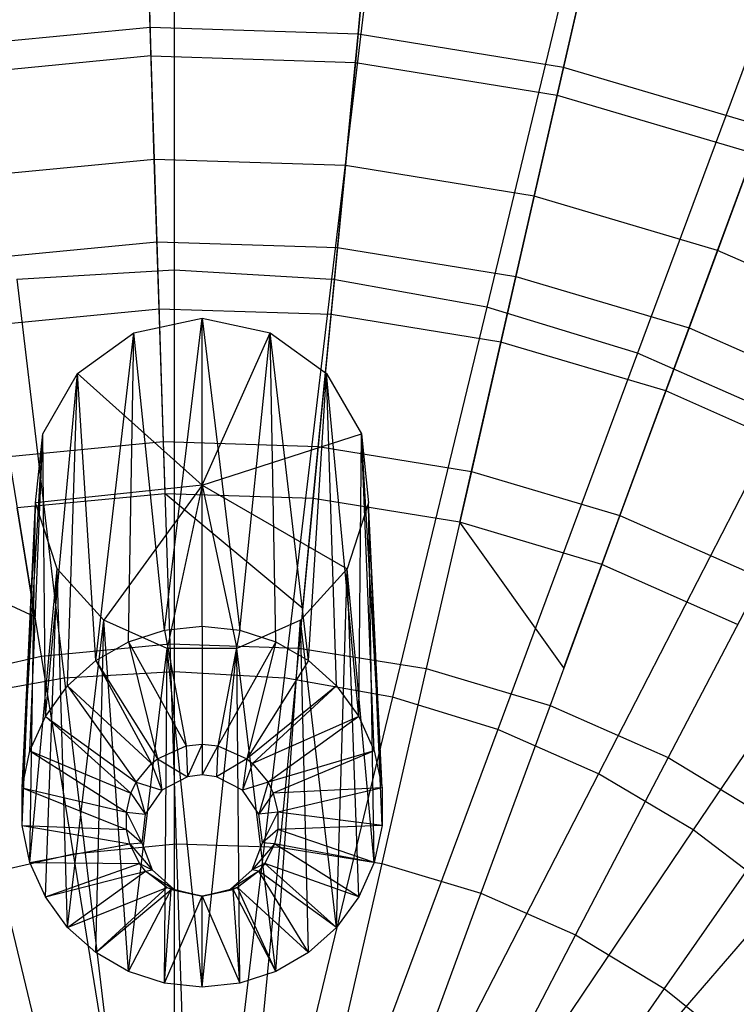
# Model space of a CAD drawing. Extents: x -6 to 6.5, y 0.1 to 12.5.
# Tile 34 of 44: x 0.168 to 0.739, y 5.986 to 6.772. Entities that reach past the tile are written whole.
import ezdxf

# ---------------------------------------------------------------- set-up
doc = ezdxf.new("R2010")
doc.units = 0
doc.header["$LTSCALE"] = 2.54
doc.layers.get('0').update_dxf_attribs({"color": 13, "linetype": 'CONTINUOUS'})

# ---------------------------------------------------------------- blocks, each defined once
blk = doc.blocks.new('GRUPUJ_1')
at = {"color": 0}
for p, q in [((6.22725, 6.81401, 12.78226), (6.2315, 6.6817, 13.14917)), ((6.22725, 6.81401, 12.78226), (6.2315, 6.6817, 13.14917)), ((6.25, 6.81609, 17.80599), (6.25, 6.51104, 17.91761)), ((6.25, 6.81609, 17.80599), (6.25, 6.51104, 17.91761)), ((6.23077, 6.70427, 8.34908), (6.22764, 6.80182, 8.52105)), ((6.23077, 6.70427, 8.34908), (6.22764, 6.80182, 8.52105)), ((6.41157, 6.8065, 17.80599), (6.37549, 6.50359, 17.91761)), ((6.41157, 6.8065, 17.80599), (6.37549, 6.50359, 17.91761)), ((6.40718, 6.80824, 12.78226), (6.39447, 6.67648, 13.14917)), ((6.40718, 6.80824, 12.78226), (6.39447, 6.67648, 13.14917)), ((6.39664, 6.69895, 8.34908), (6.40601, 6.7961, 8.52105)), ((6.39664, 6.69895, 8.34908), (6.40601, 6.7961, 8.52105)), ((6.57087, 6.77787, 17.80599), (6.49922, 6.48136, 17.91761)), ((6.57087, 6.77787, 17.80599), (6.49922, 6.48136, 17.91761)), ((6.5849, 6.77951, 12.78226), (6.55544, 6.65045, 13.14917)), ((6.5849, 6.77951, 12.78226), (6.55544, 6.65045, 13.14917)), ((6.56047, 6.67247, 8.34908), (6.58219, 6.76762, 8.52105)), ((6.56047, 6.67247, 8.34908), (6.58219, 6.76762, 8.52105)), ((6.72567, 6.73059, 17.80599), (6.61946, 6.44464, 17.91761)), ((6.72567, 6.73059, 17.80599), (6.61946, 6.44464, 17.91761)), ((6.23077, 6.70427, 8.34908), (6.06558, 6.68834, 8.34908)), ((6.23077, 6.70427, 8.34908), (6.06558, 6.68834, 8.34908)), ((6.39664, 6.69895, 8.34908), (6.23077, 6.70427, 8.34908)), ((6.23414, 6.59909, 8.19713), (6.23077, 6.70427, 8.34908)), ((6.39664, 6.69895, 8.34908), (6.23077, 6.70427, 8.34908)), ((6.23414, 6.59909, 8.19713), (6.23077, 6.70427, 8.34908)), ((6.38654, 6.5942, 8.19713), (6.39664, 6.69895, 8.34908)), ((6.38654, 6.5942, 8.19713), (6.39664, 6.69895, 8.34908)), ((6.56047, 6.67247, 8.34908), (6.39664, 6.69895, 8.34908)), ((6.56047, 6.67247, 8.34908), (6.39664, 6.69895, 8.34908)), ((6.2315, 6.6817, 13.14917), (6.06919, 6.66605, 13.14917)), ((6.2315, 6.6817, 13.14917), (6.06919, 6.66605, 13.14917)), ((6.2315, 6.6817, 13.14917), (6.39447, 6.67648, 13.14917)), ((6.2315, 6.6817, 13.14917), (6.23625, 6.5334, 13.50327)), ((6.2315, 6.6817, 13.14917), (6.23625, 6.5334, 13.50327)), ((6.2315, 6.6817, 13.14917), (6.39447, 6.67648, 13.14917)), ((6.39447, 6.67648, 13.14917), (6.38023, 6.52879, 13.50327)), ((6.39447, 6.67648, 13.14917), (6.38023, 6.52879, 13.50327)), ((6.39447, 6.67648, 13.14917), (6.55544, 6.65045, 13.14917)), ((6.39447, 6.67648, 13.14917), (6.55544, 6.65045, 13.14917)), ((6.53705, 6.56987, 8.19713), (6.56047, 6.67247, 8.34908)), ((6.53705, 6.56987, 8.19713), (6.56047, 6.67247, 8.34908)), ((6.71957, 6.62525, 8.34908), (6.56047, 6.67247, 8.34908)), ((6.71957, 6.62525, 8.34908), (6.56047, 6.67247, 8.34908)), ((6.55544, 6.65045, 13.14917), (6.52243, 6.5058, 13.50327)), ((6.55544, 6.65045, 13.14917), (6.52243, 6.5058, 13.50327)), ((6.55544, 6.65045, 13.14917), (6.71177, 6.60406, 13.14917)), ((6.55544, 6.65045, 13.14917), (6.71177, 6.60406, 13.14917)), ((6.68322, 6.52649, 8.19713), (6.71957, 6.62525, 8.34908)), ((6.68322, 6.52649, 8.19713), (6.71957, 6.62525, 8.34908)), ((6.23414, 6.59909, 8.19713), (6.08238, 6.58445, 8.19713)), ((6.23414, 6.59909, 8.19713), (6.08238, 6.58445, 8.19713)), ((6.38654, 6.5942, 8.19713), (6.23414, 6.59909, 8.19713)), ((6.23797, 6.47973, 8.05288), (6.23414, 6.59909, 8.19713)), ((6.38654, 6.5942, 8.19713), (6.23414, 6.59909, 8.19713)), ((6.23797, 6.47973, 8.05288), (6.23414, 6.59909, 8.19713)), ((6.71177, 6.60406, 13.14917), (6.66052, 6.46481, 13.50327)), ((6.71177, 6.60406, 13.14917), (6.66052, 6.46481, 13.50327)), ((6.37507, 6.47533, 8.05288), (6.38654, 6.5942, 8.19713)), ((6.37507, 6.47533, 8.05288), (6.38654, 6.5942, 8.19713)), ((6.53705, 6.56987, 8.19713), (6.38654, 6.5942, 8.19713)), ((6.53705, 6.56987, 8.19713), (6.38654, 6.5942, 8.19713)), ((6.51048, 6.45344, 8.05288), (6.53705, 6.56987, 8.19713)), ((6.51048, 6.45344, 8.05288), (6.53705, 6.56987, 8.19713)), ((6.68322, 6.52649, 8.19713), (6.53705, 6.56987, 8.19713)), ((6.68322, 6.52649, 8.19713), (6.53705, 6.56987, 8.19713)), ((6.09287, 6.51957, 13.50327), (6.23625, 6.5334, 13.50327)), ((6.09287, 6.51957, 13.50327), (6.23625, 6.5334, 13.50327)), ((6.23625, 6.5334, 13.50327), (6.38023, 6.52879, 13.50327)), ((6.23625, 6.5334, 13.50327), (6.24136, 6.37399, 13.83356)), ((6.23625, 6.5334, 13.50327), (6.24136, 6.37399, 13.83356)), ((6.23625, 6.5334, 13.50327), (6.38023, 6.52879, 13.50327)), ((6.38023, 6.52879, 13.50327), (6.36491, 6.37003, 13.83356)), ((6.38023, 6.52879, 13.50327), (6.36491, 6.37003, 13.83356)), ((6.38023, 6.52879, 13.50327), (6.52243, 6.5058, 13.50327)), ((6.38023, 6.52879, 13.50327), (6.52243, 6.5058, 13.50327)), ((6.64197, 6.41441, 8.05288), (6.68322, 6.52649, 8.19713)), ((6.64197, 6.41441, 8.05288), (6.68322, 6.52649, 8.19713)), ((6.82264, 6.46477, 8.19713), (6.68322, 6.52649, 8.19713)), ((6.82264, 6.46477, 8.19713), (6.68322, 6.52649, 8.19713)), ((6.12451, 6.50359, 17.91761), (6.25, 6.51104, 17.91761)), ((6.12451, 6.50359, 17.91761), (6.25, 6.51104, 17.91761)), ((6.25, 6.51104, 17.91761), (6.37549, 6.50359, 17.91761)), ((6.25, 6.51104, 17.91761), (6.25, 6.19077, 18.00611)), ((6.25, 6.51104, 17.91761), (6.37549, 6.50359, 17.91761)), ((6.25, 6.51104, 17.91761), (6.25, 6.19077, 18.00611)), ((6.12451, 6.50359, 17.91761), (6.16239, 6.18557, 18.00611)), ((6.12451, 6.50359, 17.91761), (6.16239, 6.18557, 18.00611)), ((6.37549, 6.50359, 17.91761), (6.33761, 6.18557, 18.00611)), ((6.37549, 6.50359, 17.91761), (6.33761, 6.18557, 18.00611)), ((6.49922, 6.48136, 17.91761), (6.37549, 6.50359, 17.91761)), ((6.49922, 6.48136, 17.91761), (6.37549, 6.50359, 17.91761)), ((6.52243, 6.5058, 13.50327), (6.48694, 6.3503, 13.83356)), ((6.52243, 6.5058, 13.50327), (6.48694, 6.3503, 13.83356)), ((6.52243, 6.5058, 13.50327), (6.66052, 6.46481, 13.50327)), ((6.52243, 6.5058, 13.50327), (6.66052, 6.46481, 13.50327)), ((6.23797, 6.47973, 8.05288), (6.10144, 6.46655, 8.05288)), ((6.23797, 6.47973, 8.05288), (6.10144, 6.46655, 8.05288)), ((6.37507, 6.47533, 8.05288), (6.23797, 6.47973, 8.05288)), ((6.2427, 6.33242, 7.89123), (6.23797, 6.47973, 8.05288)), ((6.37507, 6.47533, 8.05288), (6.23797, 6.47973, 8.05288)), ((6.2427, 6.33242, 7.89123), (6.23797, 6.47973, 8.05288)), ((6.49922, 6.48136, 17.91761), (6.424, 6.17005, 18.00611)), ((6.49922, 6.48136, 17.91761), (6.424, 6.17005, 18.00611)), ((6.61946, 6.44464, 17.91761), (6.49922, 6.48136, 17.91761)), ((6.61946, 6.44464, 17.91761), (6.49922, 6.48136, 17.91761)), ((6.21798, 6.46084, 8.83804), (6.27228, 6.47236, 8.83887)), ((6.21798, 6.46084, 8.83804), (6.27228, 6.47236, 8.83887)), ((6.24228, 6.22364, 12.38683), (6.27228, 6.47236, 8.83887)), ((6.24228, 6.22364, 12.38683), (6.27228, 6.47236, 8.83887)), ((6.27228, 6.22679, 12.38705), (6.27228, 6.47236, 8.83887)), ((6.27228, 6.47236, 8.83887), (6.32658, 6.46084, 8.83804)), ((6.27228, 6.33922, 8.82893), (6.27228, 6.47236, 8.83887)), ((6.27228, 6.33922, 8.82893), (6.27228, 6.47236, 8.83887)), ((6.27228, 6.22679, 12.38705), (6.27228, 6.47236, 8.83887)), ((6.27228, 6.47236, 8.83887), (6.30228, 6.22364, 12.38683)), ((6.27228, 6.47236, 8.83887), (6.32658, 6.46084, 8.83804)), ((6.27228, 6.47236, 8.83887), (6.30228, 6.22364, 12.38683)), ((6.36092, 6.32863, 7.89123), (6.37507, 6.47533, 8.05288)), ((6.36092, 6.32863, 7.89123), (6.37507, 6.47533, 8.05288)), ((6.51048, 6.45344, 8.05288), (6.37507, 6.47533, 8.05288)), ((6.51048, 6.45344, 8.05288), (6.37507, 6.47533, 8.05288)), ((6.66052, 6.46481, 13.50327), (6.60544, 6.31513, 13.83356)), ((6.66052, 6.46481, 13.50327), (6.60544, 6.31513, 13.83356)), ((6.66052, 6.46481, 13.50327), (6.79224, 6.4065, 13.50327)), ((6.66052, 6.46481, 13.50327), (6.79224, 6.4065, 13.50327)), ((6.17307, 6.4283, 8.83569), (6.21798, 6.46084, 8.83804)), ((6.17307, 6.4283, 8.83569), (6.21798, 6.46084, 8.83804)), ((6.18746, 6.1993, 12.38507), (6.21798, 6.46084, 8.83804)), ((6.18746, 6.1993, 12.38507), (6.21798, 6.46084, 8.83804)), ((6.21359, 6.21434, 12.38615), (6.21798, 6.46084, 8.83804)), ((6.21359, 6.21434, 12.38615), (6.21798, 6.46084, 8.83804)), ((6.24228, 6.22364, 12.38683), (6.21798, 6.46084, 8.83804)), ((6.24228, 6.22364, 12.38683), (6.21798, 6.46084, 8.83804)), ((6.27228, 6.33922, 8.82893), (6.32658, 6.46084, 8.83804)), ((6.27228, 6.33922, 8.82893), (6.32658, 6.46084, 8.83804)), ((6.30228, 6.22364, 12.38683), (6.32658, 6.46084, 8.83804)), ((6.30228, 6.22364, 12.38683), (6.32658, 6.46084, 8.83804)), ((6.33098, 6.21434, 12.38615), (6.32658, 6.46084, 8.83804)), ((6.3571, 6.1993, 12.38507), (6.32658, 6.46084, 8.83804)), ((6.3571, 6.1993, 12.38507), (6.32658, 6.46084, 8.83804)), ((6.32658, 6.46084, 8.83804), (6.37149, 6.4283, 8.83569)), ((6.32658, 6.46084, 8.83804), (6.37149, 6.4283, 8.83569)), ((6.33098, 6.21434, 12.38615), (6.32658, 6.46084, 8.83804)), ((6.47768, 6.30975, 7.89123), (6.51048, 6.45344, 8.05288)), ((6.47768, 6.30975, 7.89123), (6.51048, 6.45344, 8.05288)), ((6.64197, 6.41441, 8.05288), (6.51048, 6.45344, 8.05288)), ((6.64197, 6.41441, 8.05288), (6.51048, 6.45344, 8.05288)), ((6.61946, 6.44464, 17.91761), (6.50794, 6.14442, 18.00611)), ((6.61946, 6.44464, 17.91761), (6.50794, 6.14442, 18.00611)), ((6.7345, 6.39396, 17.91761), (6.61946, 6.44464, 17.91761)), ((6.7345, 6.39396, 17.91761), (6.61946, 6.44464, 17.91761)), ((6.14531, 6.38035, 8.83222), (6.17307, 6.4283, 8.83569)), ((6.14531, 6.38035, 8.83222), (6.17307, 6.4283, 8.83569)), ((6.14731, 6.15482, 12.38185), (6.17307, 6.4283, 8.83569)), ((6.14731, 6.15482, 12.38185), (6.17307, 6.4283, 8.83569)), ((6.16504, 6.17916, 12.38361), (6.17307, 6.4283, 8.83569)), ((6.16504, 6.17916, 12.38361), (6.17307, 6.4283, 8.83569)), ((6.18746, 6.1993, 12.38507), (6.17307, 6.4283, 8.83569)), ((6.27228, 6.33922, 8.82893), (6.17307, 6.4283, 8.83569)), ((6.18746, 6.1993, 12.38507), (6.17307, 6.4283, 8.83569)), ((6.27228, 6.33922, 8.82893), (6.17307, 6.4283, 8.83569)), ((6.3571, 6.1993, 12.38507), (6.37149, 6.4283, 8.83569)), ((6.3571, 6.1993, 12.38507), (6.37149, 6.4283, 8.83569)), ((6.37952, 6.17916, 12.38361), (6.37149, 6.4283, 8.83569)), ((6.39725, 6.15482, 12.38185), (6.37149, 6.4283, 8.83569)), ((6.37952, 6.17916, 12.38361), (6.37149, 6.4283, 8.83569)), ((6.37149, 6.4283, 8.83569), (6.39925, 6.38035, 8.83222)), ((6.39725, 6.15482, 12.38185), (6.37149, 6.4283, 8.83569)), ((6.37149, 6.4283, 8.83569), (6.39925, 6.38035, 8.83222)), ((6.59108, 6.2761, 7.89123), (6.64197, 6.41441, 8.05288)), ((6.59108, 6.2761, 7.89123), (6.64197, 6.41441, 8.05288)), ((6.7674, 6.35889, 8.05288), (6.64197, 6.41441, 8.05288)), ((6.7674, 6.35889, 8.05288), (6.64197, 6.41441, 8.05288)), ((6.7345, 6.39396, 17.91761), (6.58826, 6.10904, 18.00611)), ((6.7345, 6.39396, 17.91761), (6.58826, 6.10904, 18.00611)), ((6.12877, 6.0979, 12.37774), (6.14531, 6.38035, 8.83222)), ((6.12877, 6.0979, 12.37774), (6.14531, 6.38035, 8.83222)), ((6.13504, 6.12733, 12.37987), (6.14531, 6.38035, 8.83222)), ((6.13504, 6.12733, 12.37987), (6.14531, 6.38035, 8.83222)), ((6.13951, 6.32528, 8.82825), (6.14531, 6.38035, 8.83222)), ((6.13951, 6.32528, 8.82825), (6.14531, 6.38035, 8.83222)), ((6.14731, 6.15482, 12.38185), (6.14531, 6.38035, 8.83222)), ((6.14731, 6.15482, 12.38185), (6.14531, 6.38035, 8.83222)), ((6.27228, 6.33922, 8.82893), (6.39925, 6.38035, 8.83222)), ((6.27228, 6.33922, 8.82893), (6.39925, 6.38035, 8.83222)), ((6.39725, 6.15482, 12.38185), (6.39925, 6.38035, 8.83222)), ((6.39725, 6.15482, 12.38185), (6.39925, 6.38035, 8.83222)), ((6.40952, 6.12733, 12.37987), (6.39925, 6.38035, 8.83222)), ((6.4158, 6.0979, 12.37774), (6.39925, 6.38035, 8.83222)), ((6.39925, 6.38035, 8.83222), (6.40505, 6.32528, 8.82825)), ((6.40952, 6.12733, 12.37987), (6.39925, 6.38035, 8.83222)), ((6.4158, 6.0979, 12.37774), (6.39925, 6.38035, 8.83222)), ((6.39925, 6.38035, 8.83222), (6.40505, 6.32528, 8.82825)), ((6.11832, 6.36212, 13.83356), (6.24136, 6.37399, 13.83356)), ((6.11832, 6.36212, 13.83356), (6.24136, 6.37399, 13.83356)), ((6.24136, 6.37399, 13.83356), (6.36491, 6.37003, 13.83356)), ((6.24136, 6.37399, 13.83356), (6.24654, 6.21267, 14.12388)), ((6.24136, 6.37399, 13.83356), (6.36491, 6.37003, 13.83356)), ((6.24136, 6.37399, 13.83356), (6.24654, 6.21267, 14.12388)), ((6.36491, 6.37003, 13.83356), (6.34941, 6.20937, 14.12388)), ((6.36491, 6.37003, 13.83356), (6.34941, 6.20937, 14.12388)), ((6.36491, 6.37003, 13.83356), (6.48694, 6.3503, 13.83356)), ((6.36491, 6.37003, 13.83356), (6.48694, 6.3503, 13.83356)), ((6.11832, 6.36212, 13.83356), (6.14408, 6.20278, 14.12388)), ((6.11832, 6.36212, 13.83356), (6.14408, 6.20278, 14.12388)), ((6.48694, 6.3503, 13.83356), (6.45102, 6.19294, 14.12388)), ((6.48694, 6.3503, 13.83356), (6.45102, 6.19294, 14.12388)), ((6.48694, 6.3503, 13.83356), (6.60544, 6.31513, 13.83356)), ((6.48694, 6.3503, 13.83356), (6.60544, 6.31513, 13.83356)), ((6.27228, 6.33922, 8.82893), (6.13951, 6.32528, 8.82825)), ((6.27228, 6.33922, 8.82893), (6.13951, 6.32528, 8.82825)), ((6.27228, 6.33922, 8.82893), (6.19381, 6.23147, 8.82147)), ((6.27228, 6.33922, 8.82893), (6.19381, 6.23147, 8.82147)), ((6.27228, 6.33922, 8.82893), (6.24452, 6.20895, 8.81984)), ((6.27228, 6.33922, 8.82893), (6.24452, 6.20895, 8.81984)), ((6.27228, 6.33922, 8.82893), (6.30004, 6.20895, 8.81984)), ((6.27228, 6.33922, 8.82893), (6.3879, 6.27262, 8.82444)), ((6.27228, 6.33922, 8.82893), (6.30004, 6.20895, 8.81984)), ((6.27228, 6.33922, 8.82893), (6.3879, 6.27262, 8.82444)), ((6.2427, 6.33242, 7.89123), (6.12496, 6.32107, 7.89123)), ((6.36092, 6.32863, 7.89123), (6.2427, 6.33242, 7.89123)), ((6.35246, 6.24099, 7.78018), (6.2427, 6.33242, 7.89123)), ((6.36092, 6.32863, 7.89123), (6.2427, 6.33242, 7.89123)), ((6.12877, 6.06781, 12.37557), (6.13951, 6.32528, 8.82825)), ((6.12877, 6.0979, 12.37774), (6.13951, 6.32528, 8.82825)), ((6.12877, 6.0979, 12.37774), (6.13951, 6.32528, 8.82825)), ((6.12877, 6.06781, 12.37557), (6.13951, 6.32528, 8.82825)), ((6.13504, 6.03838, 12.37344), (6.13951, 6.32528, 8.82825)), ((6.13504, 6.03838, 12.37344), (6.13951, 6.32528, 8.82825)), ((6.15666, 6.27262, 8.82444), (6.13951, 6.32528, 8.82825)), ((6.15666, 6.27262, 8.82444), (6.13951, 6.32528, 8.82825)), ((6.35246, 6.24099, 7.78018), (6.36092, 6.32863, 7.89123)), ((6.47768, 6.30975, 7.89123), (6.36092, 6.32863, 7.89123)), ((6.40505, 6.32528, 8.82825), (6.3879, 6.27262, 8.82444)), ((6.40505, 6.32528, 8.82825), (6.3879, 6.27262, 8.82444)), ((6.4158, 6.0979, 12.37774), (6.40505, 6.32528, 8.82825)), ((6.40952, 6.03838, 12.37344), (6.40505, 6.32528, 8.82825)), ((6.4158, 6.06781, 12.37557), (6.40505, 6.32528, 8.82825)), ((6.4158, 6.0979, 12.37774), (6.40505, 6.32528, 8.82825)), ((6.4158, 6.06781, 12.37557), (6.40505, 6.32528, 8.82825)), ((6.40952, 6.03838, 12.37344), (6.40505, 6.32528, 8.82825)), ((6.84275, 6.33003, 17.91761), (6.66383, 6.0644, 18.00611)), ((6.84275, 6.33003, 17.91761), (6.66383, 6.0644, 18.00611)), ((6.13901, 6.23414, 7.78018), (6.12496, 6.32107, 7.89123)), ((6.60544, 6.31513, 13.83356), (6.54969, 6.16365, 14.12388)), ((6.60544, 6.31513, 13.83356), (6.54969, 6.16365, 14.12388)), ((6.60544, 6.31513, 13.83356), (6.71847, 6.2651, 13.83356)), ((6.60544, 6.31513, 13.83356), (6.71847, 6.2651, 13.83356)), ((6.59108, 6.2761, 7.89123), (6.47768, 6.30975, 7.89123)), ((6.56067, 6.19347, 7.78018), (6.47768, 6.30975, 7.89123)), ((6.59108, 6.2761, 7.89123), (6.47768, 6.30975, 7.89123)), ((6.13901, 6.23414, 7.78018), (6.00964, 6.29475, 7.89123)), ((6.56067, 6.19347, 7.78018), (6.59108, 6.2761, 7.89123)), ((6.69923, 6.22822, 7.89123), (6.59108, 6.2761, 7.89123)), ((6.13504, 6.03838, 12.37344), (6.15666, 6.27262, 8.82444)), ((6.13504, 6.03838, 12.37344), (6.15666, 6.27262, 8.82444)), ((6.14731, 6.01089, 12.37145), (6.15666, 6.27262, 8.82444)), ((6.14731, 6.01089, 12.37145), (6.15666, 6.27262, 8.82444)), ((6.16504, 5.98655, 12.36969), (6.15666, 6.27262, 8.82444)), ((6.16504, 5.98655, 12.36969), (6.15666, 6.27262, 8.82444)), ((6.19381, 6.23147, 8.82147), (6.15666, 6.27262, 8.82444)), ((6.19381, 6.23147, 8.82147), (6.15666, 6.27262, 8.82444)), ((6.3879, 6.27262, 8.82444), (6.35075, 6.23147, 8.82147)), ((6.3879, 6.27262, 8.82444), (6.35075, 6.23147, 8.82147)), ((6.37952, 5.98655, 12.36969), (6.3879, 6.27262, 8.82444)), ((6.37952, 5.98655, 12.36969), (6.3879, 6.27262, 8.82444)), ((6.39725, 6.01089, 12.37145), (6.3879, 6.27262, 8.82444)), ((6.40952, 6.03838, 12.37344), (6.3879, 6.27262, 8.82444)), ((6.40952, 6.03838, 12.37344), (6.3879, 6.27262, 8.82444)), ((6.39725, 6.01089, 12.37145), (6.3879, 6.27262, 8.82444)), ((6.71847, 6.2651, 13.83356), (6.64381, 6.12199, 14.12388)), ((6.71847, 6.2651, 13.83356), (6.64381, 6.12199, 14.12388)), ((6.16504, 5.98655, 12.36969), (6.19381, 6.23147, 8.82147)), ((6.16504, 5.98655, 12.36969), (6.19381, 6.23147, 8.82147)), ((6.18746, 5.96641, 12.36824), (6.19381, 6.23147, 8.82147)), ((6.18746, 5.96641, 12.36824), (6.19381, 6.23147, 8.82147)), ((6.21359, 5.95137, 12.36715), (6.19381, 6.23147, 8.82147)), ((6.24452, 6.20895, 8.81984), (6.19381, 6.23147, 8.82147)), ((6.21359, 5.95137, 12.36715), (6.19381, 6.23147, 8.82147)), ((6.24452, 6.20895, 8.81984), (6.19381, 6.23147, 8.82147)), ((6.35075, 6.23147, 8.82147), (6.30004, 6.20895, 8.81984)), ((6.35075, 6.23147, 8.82147), (6.30004, 6.20895, 8.81984)), ((6.33098, 5.95137, 12.36715), (6.35075, 6.23147, 8.82147)), ((6.33098, 5.95137, 12.36715), (6.35075, 6.23147, 8.82147)), ((6.3571, 5.96641, 12.36824), (6.35075, 6.23147, 8.82147)), ((6.37952, 5.98655, 12.36969), (6.35075, 6.23147, 8.82147)), ((6.3571, 5.96641, 12.36824), (6.35075, 6.23147, 8.82147)), ((6.37952, 5.98655, 12.36969), (6.35075, 6.23147, 8.82147)), ((6.21359, 6.21434, 12.38615), (6.24228, 6.22364, 12.38683)), ((6.21359, 6.21434, 12.38615), (6.24228, 6.22364, 12.38683)), ((6.24228, 6.22364, 12.38683), (6.27228, 6.22679, 12.38705)), ((6.24228, 6.22364, 12.38683), (6.27228, 6.22679, 12.38705)), ((6.24228, 6.22364, 12.38683), (6.25966, 6.13126, 12.53092)), ((6.24228, 6.22364, 12.38683), (6.25966, 6.13126, 12.53092)), ((6.27228, 6.22679, 12.38705), (6.30228, 6.22364, 12.38683)), ((6.27228, 6.22679, 12.38705), (6.30228, 6.22364, 12.38683)), ((6.27228, 6.22679, 12.38705), (6.27228, 6.13259, 12.53101)), ((6.27228, 6.22679, 12.38705), (6.27228, 6.13259, 12.53101)), ((6.30228, 6.22364, 12.38683), (6.28491, 6.13126, 12.53092)), ((6.30228, 6.22364, 12.38683), (6.28491, 6.13126, 12.53092)), ((6.30228, 6.22364, 12.38683), (6.33098, 6.21434, 12.38615)), ((6.30228, 6.22364, 12.38683), (6.33098, 6.21434, 12.38615)), ((6.14408, 6.20278, 14.12388), (6.24654, 6.21267, 14.12388)), ((6.14408, 6.20278, 14.12388), (6.24654, 6.21267, 14.12388)), ((6.18746, 6.1993, 12.38507), (6.21359, 6.21434, 12.38615)), ((6.18746, 6.1993, 12.38507), (6.21359, 6.21434, 12.38615)), ((6.21359, 6.21434, 12.38615), (6.25966, 6.13126, 12.53092)), ((6.21359, 6.21434, 12.38615), (6.25966, 6.13126, 12.53092)), ((6.21359, 6.21434, 12.38615), (6.23659, 6.12102, 12.53018)), ((6.21359, 6.21434, 12.38615), (6.23659, 6.12102, 12.53018)), ((6.24654, 6.21267, 14.12388), (6.34941, 6.20937, 14.12388)), ((6.24654, 6.21267, 14.12388), (6.25165, 6.05322, 14.37113)), ((6.24654, 6.21267, 14.12388), (6.34941, 6.20937, 14.12388)), ((6.24654, 6.21267, 14.12388), (6.25165, 6.05322, 14.37113)), ((6.33098, 6.21434, 12.38615), (6.28491, 6.13126, 12.53092)), ((6.33098, 6.21434, 12.38615), (6.28491, 6.13126, 12.53092)), ((6.33098, 6.21434, 12.38615), (6.30798, 6.12102, 12.53018)), ((6.33098, 6.21434, 12.38615), (6.30798, 6.12102, 12.53018)), ((6.33098, 6.21434, 12.38615), (6.3571, 6.1993, 12.38507)), ((6.33098, 6.21434, 12.38615), (6.3571, 6.1993, 12.38507)), ((6.21359, 5.95137, 12.36715), (6.24452, 6.20895, 8.81984)), ((6.21359, 5.95137, 12.36715), (6.24452, 6.20895, 8.81984)), ((6.24228, 5.94207, 12.36648), (6.24452, 6.20895, 8.81984)), ((6.24228, 5.94207, 12.36648), (6.24452, 6.20895, 8.81984)), ((6.27228, 5.93893, 12.36625), (6.24452, 6.20895, 8.81984)), ((6.27228, 5.93893, 12.36625), (6.24452, 6.20895, 8.81984)), ((6.30004, 6.20895, 8.81984), (6.24452, 6.20895, 8.81984)), ((6.30004, 6.20895, 8.81984), (6.24452, 6.20895, 8.81984)), ((6.27228, 5.93893, 12.36625), (6.30004, 6.20895, 8.81984)), ((6.27228, 5.93893, 12.36625), (6.30004, 6.20895, 8.81984)), ((6.30228, 5.94207, 12.36648), (6.30004, 6.20895, 8.81984)), ((6.33098, 5.95137, 12.36715), (6.30004, 6.20895, 8.81984)), ((6.30228, 5.94207, 12.36648), (6.30004, 6.20895, 8.81984)), ((6.33098, 5.95137, 12.36715), (6.30004, 6.20895, 8.81984)), ((6.34941, 6.20937, 14.12388), (6.33409, 6.05058, 14.37113)), ((6.34941, 6.20937, 14.12388), (6.33409, 6.05058, 14.37113)), ((6.34941, 6.20937, 14.12388), (6.45102, 6.19294, 14.12388)), ((6.34941, 6.20937, 14.12388), (6.45102, 6.19294, 14.12388)), ((6.04374, 6.17988, 14.12388), (6.14408, 6.20278, 14.12388)), ((6.04374, 6.17988, 14.12388), (6.14408, 6.20278, 14.12388)), ((6.14408, 6.20278, 14.12388), (6.16954, 6.0453, 14.37113)), ((6.14408, 6.20278, 14.12388), (6.16954, 6.0453, 14.37113)), ((6.16504, 6.17916, 12.38361), (6.18746, 6.1993, 12.38507)), ((6.16504, 6.17916, 12.38361), (6.18746, 6.1993, 12.38507)), ((6.18746, 6.1993, 12.38507), (6.23201, 6.11735, 12.52991)), ((6.18746, 6.1993, 12.38507), (6.23659, 6.12102, 12.53018)), ((6.18746, 6.1993, 12.38507), (6.23201, 6.11735, 12.52991)), ((6.18746, 6.1993, 12.38507), (6.23659, 6.12102, 12.53018)), ((6.3571, 6.1993, 12.38507), (6.30798, 6.12102, 12.53018)), ((6.3571, 6.1993, 12.38507), (6.30798, 6.12102, 12.53018)), ((6.3571, 6.1993, 12.38507), (6.37952, 6.17916, 12.38361)), ((6.3571, 6.1993, 12.38507), (6.37952, 6.17916, 12.38361)), ((6.16239, 6.18557, 18.00611), (6.25, 6.19077, 18.00611)), ((6.16239, 6.18557, 18.00611), (6.25, 6.19077, 18.00611)), ((6.25, 6.19077, 18.00611), (6.33761, 6.18557, 18.00611)), ((6.25, 6.19077, 18.00611), (6.25, 5.86836, 18.06725)), ((6.25, 6.19077, 18.00611), (6.25, 5.86836, 18.06725)), ((6.25, 6.19077, 18.00611), (6.33761, 6.18557, 18.00611)), ((6.45102, 6.19294, 14.12388), (6.41552, 6.03741, 14.37113)), ((6.45102, 6.19294, 14.12388), (6.41552, 6.03741, 14.37113)), ((6.45102, 6.19294, 14.12388), (6.54969, 6.16365, 14.12388)), ((6.45102, 6.19294, 14.12388), (6.54969, 6.16365, 14.12388)), ((6.076, 6.17005, 18.00611), (6.16239, 6.18557, 18.00611)), ((6.076, 6.17005, 18.00611), (6.16239, 6.18557, 18.00611)), ((6.16239, 6.18557, 18.00611), (6.20052, 5.86543, 18.06725)), ((6.16239, 6.18557, 18.00611), (6.20052, 5.86543, 18.06725)), ((6.33761, 6.18557, 18.00611), (6.29948, 5.86543, 18.06725)), ((6.33761, 6.18557, 18.00611), (6.29948, 5.86543, 18.06725)), ((6.424, 6.17005, 18.00611), (6.33761, 6.18557, 18.00611)), ((6.424, 6.17005, 18.00611), (6.33761, 6.18557, 18.00611)), ((6.14731, 6.15482, 12.38185), (6.16504, 6.17916, 12.38361)), ((6.14731, 6.15482, 12.38185), (6.16504, 6.17916, 12.38361)), ((6.16504, 6.17916, 12.38361), (6.23201, 6.11735, 12.52991)), ((6.16504, 6.17916, 12.38361), (6.21969, 6.1023, 12.52882)), ((6.16504, 6.17916, 12.38361), (6.21969, 6.1023, 12.52882)), ((6.16504, 6.17916, 12.38361), (6.23201, 6.11735, 12.52991)), ((6.37952, 6.17916, 12.38361), (6.30798, 6.12102, 12.53018)), ((6.37952, 6.17916, 12.38361), (6.30798, 6.12102, 12.53018)), ((6.37952, 6.17916, 12.38361), (6.31255, 6.11735, 12.52991)), ((6.37952, 6.17916, 12.38361), (6.31255, 6.11735, 12.52991)), ((6.37952, 6.17916, 12.38361), (6.39725, 6.15482, 12.38185)), ((6.37952, 6.17916, 12.38361), (6.39725, 6.15482, 12.38185)), ((6.076, 6.17005, 18.00611), (6.15173, 5.85666, 18.06725)), ((6.076, 6.17005, 18.00611), (6.15173, 5.85666, 18.06725)), ((6.424, 6.17005, 18.00611), (6.34827, 5.85666, 18.06725)), ((6.424, 6.17005, 18.00611), (6.34827, 5.85666, 18.06725)), ((6.50794, 6.14442, 18.00611), (6.424, 6.17005, 18.00611)), ((6.50794, 6.14442, 18.00611), (6.424, 6.17005, 18.00611)), ((6.54969, 6.16365, 14.12388), (6.4946, 6.01394, 14.37113)), ((6.54969, 6.16365, 14.12388), (6.4946, 6.01394, 14.37113)), ((6.54969, 6.16365, 14.12388), (6.64381, 6.12199, 14.12388)), ((6.54969, 6.16365, 14.12388), (6.64381, 6.12199, 14.12388)), ((6.13504, 6.12733, 12.37987), (6.14731, 6.15482, 12.38185)), ((6.13504, 6.12733, 12.37987), (6.14731, 6.15482, 12.38185)), ((6.14731, 6.15482, 12.38185), (6.21969, 6.1023, 12.52882)), ((6.14731, 6.15482, 12.38185), (6.2155, 6.0935, 12.52819)), ((6.14731, 6.15482, 12.38185), (6.21969, 6.1023, 12.52882)), ((6.14731, 6.15482, 12.38185), (6.2155, 6.0935, 12.52819)), ((6.39725, 6.15482, 12.38185), (6.31255, 6.11735, 12.52991)), ((6.39725, 6.15482, 12.38185), (6.31255, 6.11735, 12.52991)), ((6.39725, 6.15482, 12.38185), (6.32487, 6.1023, 12.52882)), ((6.39725, 6.15482, 12.38185), (6.32487, 6.1023, 12.52882)), ((6.39725, 6.15482, 12.38185), (6.40952, 6.12733, 12.37987)), ((6.39725, 6.15482, 12.38185), (6.40952, 6.12733, 12.37987)), ((6.50794, 6.14442, 18.00611), (6.39567, 5.84218, 18.06725)), ((6.50794, 6.14442, 18.00611), (6.39567, 5.84218, 18.06725)), ((6.58826, 6.10904, 18.00611), (6.50794, 6.14442, 18.00611)), ((6.58826, 6.10904, 18.00611), (6.50794, 6.14442, 18.00611)), ((6.12877, 6.0979, 12.37774), (6.13504, 6.12733, 12.37987)), ((6.12877, 6.0979, 12.37774), (6.13504, 6.12733, 12.37987)), ((6.13504, 6.12733, 12.37987), (6.21189, 6.07835, 12.52709)), ((6.13504, 6.12733, 12.37987), (6.2155, 6.0935, 12.52819)), ((6.13504, 6.12733, 12.37987), (6.21189, 6.07835, 12.52709)), ((6.13504, 6.12733, 12.37987), (6.2155, 6.0935, 12.52819)), ((6.23659, 6.12102, 12.53018), (6.25966, 6.13126, 12.53092)), ((6.23659, 6.12102, 12.53018), (6.25966, 6.13126, 12.53092)), ((6.25966, 6.13126, 12.53092), (6.27228, 6.13259, 12.53101)), ((6.25966, 6.13126, 12.53092), (6.27228, 6.13259, 12.53101)), ((6.25966, 6.13126, 12.53092), (6.26068, 6.10671, 12.69938)), ((6.25966, 6.13126, 12.53092), (6.26068, 6.10671, 12.69938)), ((6.27228, 6.13259, 12.53101), (6.26068, 6.10671, 12.69938)), ((6.27228, 6.13259, 12.53101), (6.26068, 6.10671, 12.69938)), ((6.27228, 6.13259, 12.53101), (6.28491, 6.13126, 12.53092)), ((6.27228, 6.13259, 12.53101), (6.27228, 6.10811, 12.69948)), ((6.27228, 6.13259, 12.53101), (6.28491, 6.13126, 12.53092)), ((6.27228, 6.13259, 12.53101), (6.27228, 6.10811, 12.69948)), ((6.28491, 6.13126, 12.53092), (6.27228, 6.10811, 12.69948)), ((6.28491, 6.13126, 12.53092), (6.27228, 6.10811, 12.69948)), ((6.28491, 6.13126, 12.53092), (6.28388, 6.10671, 12.69938)), ((6.28491, 6.13126, 12.53092), (6.28388, 6.10671, 12.69938)), ((6.28491, 6.13126, 12.53092), (6.30798, 6.12102, 12.53018)), ((6.28491, 6.13126, 12.53092), (6.30798, 6.12102, 12.53018)), ((6.40952, 6.12733, 12.37987), (6.32487, 6.1023, 12.52882)), ((6.40952, 6.12733, 12.37987), (6.32487, 6.1023, 12.52882)), ((6.40952, 6.12733, 12.37987), (6.32906, 6.0935, 12.52819)), ((6.40952, 6.12733, 12.37987), (6.32906, 6.0935, 12.52819)), ((6.40952, 6.12733, 12.37987), (6.4158, 6.0979, 12.37774)), ((6.40952, 6.12733, 12.37987), (6.4158, 6.0979, 12.37774)), ((6.23201, 6.11735, 12.52991), (6.23659, 6.12102, 12.53018)), ((6.23201, 6.11735, 12.52991), (6.23659, 6.12102, 12.53018)), ((6.23659, 6.12102, 12.53018), (6.24015, 6.09596, 12.6986)), ((6.23659, 6.12102, 12.53018), (6.26068, 6.10671, 12.69938)), ((6.23659, 6.12102, 12.53018), (6.24015, 6.09596, 12.6986)), ((6.23659, 6.12102, 12.53018), (6.26068, 6.10671, 12.69938)), ((6.30798, 6.12102, 12.53018), (6.28388, 6.10671, 12.69938)), ((6.30798, 6.12102, 12.53018), (6.28388, 6.10671, 12.69938)), ((6.30798, 6.12102, 12.53018), (6.30441, 6.09596, 12.6986)), ((6.30798, 6.12102, 12.53018), (6.30441, 6.09596, 12.6986)), ((6.30798, 6.12102, 12.53018), (6.31255, 6.11735, 12.52991)), ((6.30798, 6.12102, 12.53018), (6.31255, 6.11735, 12.52991)), ((6.64381, 6.12199, 14.12388), (6.57003, 5.98055, 14.37113)), ((6.64381, 6.12199, 14.12388), (6.57003, 5.98055, 14.37113)), ((6.64381, 6.12199, 14.12388), (6.73183, 6.06863, 14.12388)), ((6.64381, 6.12199, 14.12388), (6.73183, 6.06863, 14.12388)), ((6.21969, 6.1023, 12.52882), (6.23201, 6.11735, 12.52991)), ((6.21969, 6.1023, 12.52882), (6.23201, 6.11735, 12.52991)), ((6.23201, 6.11735, 12.52991), (6.24015, 6.09596, 12.6986)), ((6.23201, 6.11735, 12.52991), (6.24015, 6.09596, 12.6986)), ((6.31255, 6.11735, 12.52991), (6.30441, 6.09596, 12.6986)), ((6.31255, 6.11735, 12.52991), (6.30441, 6.09596, 12.6986)), ((6.31255, 6.11735, 12.52991), (6.32487, 6.1023, 12.52882)), ((6.31255, 6.11735, 12.52991), (6.32487, 6.1023, 12.52882)), ((6.26068, 6.10671, 12.69938), (6.24015, 6.09596, 12.6986)), ((6.26068, 6.10671, 12.69938), (6.24015, 6.09596, 12.6986)), ((6.27228, 6.10811, 12.69948), (6.26068, 6.10671, 12.69938)), ((6.27228, 6.10811, 12.69948), (6.26068, 6.10671, 12.69938)), ((6.28388, 6.10671, 12.69938), (6.27228, 6.10811, 12.69948)), ((6.28388, 6.10671, 12.69938), (6.27228, 6.10811, 12.69948)), ((6.30441, 6.09596, 12.6986), (6.28388, 6.10671, 12.69938)), ((6.30441, 6.09596, 12.6986), (6.28388, 6.10671, 12.69938)), ((6.58826, 6.10904, 18.00611), (6.44104, 5.8222, 18.06725)), ((6.58826, 6.10904, 18.00611), (6.44104, 5.8222, 18.06725)), ((6.66383, 6.0644, 18.00611), (6.58826, 6.10904, 18.00611)), ((6.66383, 6.0644, 18.00611), (6.58826, 6.10904, 18.00611)), ((6.12877, 6.06781, 12.37557), (6.12877, 6.0979, 12.37774)), ((6.12877, 6.0979, 12.37774), (6.21189, 6.07835, 12.52709)), ((6.12877, 6.0979, 12.37774), (6.212, 6.06472, 12.52611)), ((6.12877, 6.0979, 12.37774), (6.21189, 6.07835, 12.52709)), ((6.12877, 6.0979, 12.37774), (6.212, 6.06472, 12.52611)), ((6.12877, 6.06781, 12.37557), (6.12877, 6.0979, 12.37774)), ((6.2155, 6.0935, 12.52819), (6.21969, 6.1023, 12.52882)), ((6.2155, 6.0935, 12.52819), (6.21969, 6.1023, 12.52882)), ((6.21969, 6.1023, 12.52882), (6.24015, 6.09596, 12.6986)), ((6.21969, 6.1023, 12.52882), (6.22697, 6.07692, 12.69723)), ((6.21969, 6.1023, 12.52882), (6.24015, 6.09596, 12.6986)), ((6.21969, 6.1023, 12.52882), (6.22697, 6.07692, 12.69723)), ((6.24015, 6.09596, 12.6986), (6.22697, 6.07692, 12.69723)), ((6.24015, 6.09596, 12.6986), (6.22697, 6.07692, 12.69723)), ((6.32487, 6.1023, 12.52882), (6.30441, 6.09596, 12.6986)), ((6.32487, 6.1023, 12.52882), (6.30441, 6.09596, 12.6986)), ((6.31759, 6.07692, 12.69723), (6.30441, 6.09596, 12.6986)), ((6.31759, 6.07692, 12.69723), (6.30441, 6.09596, 12.6986)), ((6.32487, 6.1023, 12.52882), (6.31759, 6.07692, 12.69723)), ((6.32487, 6.1023, 12.52882), (6.31759, 6.07692, 12.69723)), ((6.32487, 6.1023, 12.52882), (6.32906, 6.0935, 12.52819)), ((6.32487, 6.1023, 12.52882), (6.32906, 6.0935, 12.52819)), ((6.4158, 6.0979, 12.37774), (6.32906, 6.0935, 12.52819)), ((6.4158, 6.0979, 12.37774), (6.32906, 6.0935, 12.52819)), ((6.4158, 6.0979, 12.37774), (6.33268, 6.07835, 12.52709)), ((6.4158, 6.0979, 12.37774), (6.33268, 6.07835, 12.52709)), ((6.4158, 6.0979, 12.37774), (6.4158, 6.06781, 12.37557)), ((6.4158, 6.0979, 12.37774), (6.4158, 6.06781, 12.37557)), ((6.21189, 6.07835, 12.52709), (6.2155, 6.0935, 12.52819)), ((6.21189, 6.07835, 12.52709), (6.2155, 6.0935, 12.52819)), ((6.2155, 6.0935, 12.52819), (6.22697, 6.07692, 12.69723)), ((6.2155, 6.0935, 12.52819), (6.22697, 6.07692, 12.69723)), ((6.32906, 6.0935, 12.52819), (6.31759, 6.07692, 12.69723)), ((6.32906, 6.0935, 12.52819), (6.31759, 6.07692, 12.69723)), ((6.32906, 6.0935, 12.52819), (6.33268, 6.07835, 12.52709)), ((6.32906, 6.0935, 12.52819), (6.33268, 6.07835, 12.52709)), ((6.212, 6.06472, 12.52611), (6.21189, 6.07835, 12.52709)), ((6.21189, 6.07835, 12.52709), (6.22697, 6.07692, 12.69723)), ((6.212, 6.06472, 12.52611), (6.21189, 6.07835, 12.52709)), ((6.21189, 6.07835, 12.52709), (6.22418, 6.05395, 12.69557)), ((6.21189, 6.07835, 12.52709), (6.22697, 6.07692, 12.69723)), ((6.21189, 6.07835, 12.52709), (6.22418, 6.05395, 12.69557)), ((6.22697, 6.07692, 12.69723), (6.22418, 6.05395, 12.69557)), ((6.22697, 6.07692, 12.69723), (6.22418, 6.05395, 12.69557)), ((6.33268, 6.07835, 12.52709), (6.31759, 6.07692, 12.69723)), ((6.33268, 6.07835, 12.52709), (6.31759, 6.07692, 12.69723)), ((6.32039, 6.05395, 12.69557), (6.31759, 6.07692, 12.69723)), ((6.32039, 6.05395, 12.69557), (6.31759, 6.07692, 12.69723)), ((6.33268, 6.07835, 12.52709), (6.32039, 6.05395, 12.69557)), ((6.33268, 6.07835, 12.52709), (6.32039, 6.05395, 12.69557)), ((6.33268, 6.07835, 12.52709), (6.33257, 6.06472, 12.52611)), ((6.33268, 6.07835, 12.52709), (6.33257, 6.06472, 12.52611)), ((6.4158, 6.06781, 12.37557), (6.33268, 6.07835, 12.52709)), ((6.4158, 6.06781, 12.37557), (6.33268, 6.07835, 12.52709)), ((6.13504, 6.03838, 12.37344), (6.12877, 6.06781, 12.37557)), ((6.12877, 6.06781, 12.37557), (6.21453, 6.0533, 12.52528)), ((6.13504, 6.03838, 12.37344), (6.12877, 6.06781, 12.37557)), ((6.12877, 6.06781, 12.37557), (6.212, 6.06472, 12.52611)), ((6.12877, 6.06781, 12.37557), (6.21453, 6.0533, 12.52528)), ((6.12877, 6.06781, 12.37557), (6.212, 6.06472, 12.52611)), ((6.21453, 6.0533, 12.52528), (6.212, 6.06472, 12.52611)), ((6.212, 6.06472, 12.52611), (6.22418, 6.05395, 12.69557)), ((6.212, 6.06472, 12.52611), (6.22418, 6.05395, 12.69557)), ((6.21453, 6.0533, 12.52528), (6.212, 6.06472, 12.52611)), ((6.33257, 6.06472, 12.52611), (6.32039, 6.05395, 12.69557)), ((6.33257, 6.06472, 12.52611), (6.32039, 6.05395, 12.69557)), ((6.33257, 6.06472, 12.52611), (6.33004, 6.0533, 12.52528)), ((6.33257, 6.06472, 12.52611), (6.33004, 6.0533, 12.52528)), ((6.4158, 6.06781, 12.37557), (6.33257, 6.06472, 12.52611)), ((6.4158, 6.06781, 12.37557), (6.33257, 6.06472, 12.52611)), ((6.40952, 6.03838, 12.37344), (6.33257, 6.06472, 12.52611)), ((6.40952, 6.03838, 12.37344), (6.33257, 6.06472, 12.52611)), ((6.4158, 6.06781, 12.37557), (6.40952, 6.03838, 12.37344)), ((6.4158, 6.06781, 12.37557), (6.40952, 6.03838, 12.37344)), ((6.66383, 6.0644, 18.00611), (6.48372, 5.79699, 18.06725)), ((6.66383, 6.0644, 18.00611), (6.48372, 5.79699, 18.06725)), ((6.73183, 6.06863, 14.12388), (6.64056, 5.93779, 14.37113)), ((6.73183, 6.06863, 14.12388), (6.64056, 5.93779, 14.37113)), ((6.73359, 6.01114, 18.00611), (6.66383, 6.0644, 18.00611)), ((6.73359, 6.01114, 18.00611), (6.66383, 6.0644, 18.00611)), ((6.13504, 6.03838, 12.37344), (6.21453, 6.0533, 12.52528)), ((6.13504, 6.03838, 12.37344), (6.21453, 6.0533, 12.52528)), ((6.16954, 6.0453, 14.37113), (6.25165, 6.05322, 14.37113)), ((6.16954, 6.0453, 14.37113), (6.25165, 6.05322, 14.37113)), ((6.21453, 6.0533, 12.52528), (6.22418, 6.05395, 12.69557)), ((6.21453, 6.0533, 12.52528), (6.22418, 6.05395, 12.69557)), ((6.2223, 6.03761, 12.52415), (6.21453, 6.0533, 12.52528)), ((6.2223, 6.03761, 12.52415), (6.21453, 6.0533, 12.52528)), ((6.21453, 6.0533, 12.52528), (6.2324, 6.03232, 12.694)), ((6.21453, 6.0533, 12.52528), (6.2324, 6.03232, 12.694)), ((6.22418, 6.05395, 12.69557), (6.2324, 6.03232, 12.694)), ((6.22418, 6.05395, 12.69557), (6.2324, 6.03232, 12.694)), ((6.25165, 6.05322, 14.37113), (6.33409, 6.05058, 14.37113)), ((6.25165, 6.05322, 14.37113), (6.25638, 5.90555, 14.56477)), ((6.25165, 6.05322, 14.37113), (6.25638, 5.90555, 14.56477)), ((6.25165, 6.05322, 14.37113), (6.33409, 6.05058, 14.37113)), ((6.31216, 6.03232, 12.694), (6.32039, 6.05395, 12.69557)), ((6.31216, 6.03232, 12.694), (6.32039, 6.05395, 12.69557)), ((6.33004, 6.0533, 12.52528), (6.31216, 6.03232, 12.694)), ((6.33004, 6.0533, 12.52528), (6.31216, 6.03232, 12.694)), ((6.33409, 6.05058, 14.37113), (6.31991, 5.90352, 14.56477)), ((6.33409, 6.05058, 14.37113), (6.31991, 5.90352, 14.56477)), ((6.33004, 6.0533, 12.52528), (6.32039, 6.05395, 12.69557)), ((6.33004, 6.0533, 12.52528), (6.32039, 6.05395, 12.69557)), ((6.33004, 6.0533, 12.52528), (6.32226, 6.03761, 12.52415)), ((6.33004, 6.0533, 12.52528), (6.32226, 6.03761, 12.52415)), ((6.39725, 6.01089, 12.37145), (6.33004, 6.0533, 12.52528)), ((6.40952, 6.03838, 12.37344), (6.33004, 6.0533, 12.52528)), ((6.40952, 6.03838, 12.37344), (6.33004, 6.0533, 12.52528)), ((6.39725, 6.01089, 12.37145), (6.33004, 6.0533, 12.52528)), ((6.33409, 6.05058, 14.37113), (6.41552, 6.03741, 14.37113)), ((6.33409, 6.05058, 14.37113), (6.41552, 6.03741, 14.37113)), ((6.08913, 6.02695, 14.37113), (6.16954, 6.0453, 14.37113)), ((6.08913, 6.02695, 14.37113), (6.16954, 6.0453, 14.37113)), ((6.16954, 6.0453, 14.37113), (6.19312, 5.89945, 14.56477)), ((6.16954, 6.0453, 14.37113), (6.19312, 5.89945, 14.56477)), ((6.14731, 6.01089, 12.37145), (6.13504, 6.03838, 12.37344)), ((6.13504, 6.03838, 12.37344), (6.2223, 6.03761, 12.52415)), ((6.14731, 6.01089, 12.37145), (6.13504, 6.03838, 12.37344)), ((6.13504, 6.03838, 12.37344), (6.2223, 6.03761, 12.52415)), ((6.14731, 6.01089, 12.37145), (6.2223, 6.03761, 12.52415)), ((6.14731, 6.01089, 12.37145), (6.2223, 6.03761, 12.52415)), ((6.22715, 6.03149, 12.52371), (6.2223, 6.03761, 12.52415)), ((6.2223, 6.03761, 12.52415), (6.2324, 6.03232, 12.694)), ((6.2223, 6.03761, 12.52415), (6.2324, 6.03232, 12.694)), ((6.22715, 6.03149, 12.52371), (6.2223, 6.03761, 12.52415)), ((6.22715, 6.03149, 12.52371), (6.2324, 6.03232, 12.694)), ((6.22715, 6.03149, 12.52371), (6.2324, 6.03232, 12.694)), ((6.2324, 6.03232, 12.694), (6.24976, 6.01699, 12.6929)), ((6.2324, 6.03232, 12.694), (6.24976, 6.01699, 12.6929)), ((6.2948, 6.01699, 12.6929), (6.31216, 6.03232, 12.694)), ((6.2948, 6.01699, 12.6929), (6.31216, 6.03232, 12.694)), ((6.32226, 6.03761, 12.52415), (6.31216, 6.03232, 12.694)), ((6.32226, 6.03761, 12.52415), (6.31216, 6.03232, 12.694)), ((6.31741, 6.03149, 12.52371), (6.31216, 6.03232, 12.694)), ((6.31741, 6.03149, 12.52371), (6.31216, 6.03232, 12.694)), ((6.32226, 6.03761, 12.52415), (6.31741, 6.03149, 12.52371)), ((6.32226, 6.03761, 12.52415), (6.31741, 6.03149, 12.52371)), ((6.37952, 5.98655, 12.36969), (6.32226, 6.03761, 12.52415)), ((6.37952, 5.98655, 12.36969), (6.32226, 6.03761, 12.52415)), ((6.39725, 6.01089, 12.37145), (6.32226, 6.03761, 12.52415)), ((6.39725, 6.01089, 12.37145), (6.32226, 6.03761, 12.52415)), ((6.41552, 6.03741, 14.37113), (6.38265, 5.89337, 14.56477)), ((6.41552, 6.03741, 14.37113), (6.38265, 5.89337, 14.56477)), ((6.40952, 6.03838, 12.37344), (6.39725, 6.01089, 12.37145)), ((6.40952, 6.03838, 12.37344), (6.39725, 6.01089, 12.37145)), ((6.41552, 6.03741, 14.37113), (6.4946, 6.01394, 14.37113)), ((6.41552, 6.03741, 14.37113), (6.4946, 6.01394, 14.37113)), ((6.14731, 6.01089, 12.37145), (6.22715, 6.03149, 12.52371)), ((6.14731, 6.01089, 12.37145), (6.22715, 6.03149, 12.52371)), ((6.16504, 5.98655, 12.36969), (6.22715, 6.03149, 12.52371)), ((6.16504, 5.98655, 12.36969), (6.22715, 6.03149, 12.52371)), ((6.24406, 6.01839, 12.52276), (6.22715, 6.03149, 12.52371)), ((6.24406, 6.01839, 12.52276), (6.22715, 6.03149, 12.52371)), ((6.22715, 6.03149, 12.52371), (6.24976, 6.01699, 12.6929)), ((6.22715, 6.03149, 12.52371), (6.24976, 6.01699, 12.6929)), ((6.31741, 6.03149, 12.52371), (6.2948, 6.01699, 12.6929)), ((6.31741, 6.03149, 12.52371), (6.2948, 6.01699, 12.6929)), ((6.31741, 6.03149, 12.52371), (6.3005, 6.01839, 12.52276)), ((6.31741, 6.03149, 12.52371), (6.3005, 6.01839, 12.52276)), ((6.3571, 5.96641, 12.36824), (6.31741, 6.03149, 12.52371)), ((6.37952, 5.98655, 12.36969), (6.31741, 6.03149, 12.52371)), ((6.3571, 5.96641, 12.36824), (6.31741, 6.03149, 12.52371)), ((6.37952, 5.98655, 12.36969), (6.31741, 6.03149, 12.52371)), ((6.16504, 5.98655, 12.36969), (6.24406, 6.01839, 12.52276)), ((6.16504, 5.98655, 12.36969), (6.24406, 6.01839, 12.52276)), ((6.18746, 5.96641, 12.36824), (6.24406, 6.01839, 12.52276)), ((6.18746, 5.96641, 12.36824), (6.24406, 6.01839, 12.52276)), ((6.18746, 5.96641, 12.36824), (6.24758, 6.01669, 12.52264)), ((6.18746, 5.96641, 12.36824), (6.24758, 6.01669, 12.52264)), ((6.21359, 5.95137, 12.36715), (6.24758, 6.01669, 12.52264)), ((6.21359, 5.95137, 12.36715), (6.24758, 6.01669, 12.52264)), ((6.24228, 5.94207, 12.36648), (6.24758, 6.01669, 12.52264)), ((6.24228, 5.94207, 12.36648), (6.24758, 6.01669, 12.52264)), ((6.24758, 6.01669, 12.52264), (6.24406, 6.01839, 12.52276)), ((6.24406, 6.01839, 12.52276), (6.24976, 6.01699, 12.6929)), ((6.24758, 6.01669, 12.52264), (6.24406, 6.01839, 12.52276)), ((6.24406, 6.01839, 12.52276), (6.24976, 6.01699, 12.6929)), ((6.24758, 6.01669, 12.52264), (6.24976, 6.01699, 12.6929)), ((6.24758, 6.01669, 12.52264), (6.24976, 6.01699, 12.6929)), ((6.27228, 6.01145, 12.52226), (6.24758, 6.01669, 12.52264)), ((6.24758, 6.01669, 12.52264), (6.27228, 6.01145, 12.69249)), ((6.24758, 6.01669, 12.52264), (6.27228, 6.01145, 12.69249)), ((6.27228, 6.01145, 12.52226), (6.24758, 6.01669, 12.52264)), ((6.24976, 6.01699, 12.6929), (6.27228, 6.01145, 12.69249)), ((6.24976, 6.01699, 12.6929), (6.27228, 6.01145, 12.69249)), ((6.27228, 6.01145, 12.69249), (6.2948, 6.01699, 12.6929)), ((6.27228, 6.01145, 12.69249), (6.2948, 6.01699, 12.6929)), ((6.29698, 6.01669, 12.52264), (6.27228, 6.01145, 12.52226)), ((6.27228, 6.01145, 12.69249), (6.29698, 6.01669, 12.52264)), ((6.29698, 6.01669, 12.52264), (6.27228, 6.01145, 12.52226)), ((6.27228, 6.01145, 12.69249), (6.29698, 6.01669, 12.52264)), ((6.3005, 6.01839, 12.52276), (6.2948, 6.01699, 12.6929)), ((6.3005, 6.01839, 12.52276), (6.2948, 6.01699, 12.6929)), ((6.29698, 6.01669, 12.52264), (6.2948, 6.01699, 12.6929)), ((6.29698, 6.01669, 12.52264), (6.2948, 6.01699, 12.6929)), ((6.3005, 6.01839, 12.52276), (6.29698, 6.01669, 12.52264)), ((6.3005, 6.01839, 12.52276), (6.29698, 6.01669, 12.52264)), ((6.33098, 5.95137, 12.36715), (6.29698, 6.01669, 12.52264)), ((6.30228, 5.94207, 12.36648), (6.29698, 6.01669, 12.52264)), ((6.30228, 5.94207, 12.36648), (6.29698, 6.01669, 12.52264)), ((6.33098, 5.95137, 12.36715), (6.29698, 6.01669, 12.52264)), ((6.3571, 5.96641, 12.36824), (6.3005, 6.01839, 12.52276)), ((6.33098, 5.95137, 12.36715), (6.3005, 6.01839, 12.52276)), ((6.33098, 5.95137, 12.36715), (6.3005, 6.01839, 12.52276)), ((6.3571, 5.96641, 12.36824), (6.3005, 6.01839, 12.52276)), ((6.16504, 5.98655, 12.36969), (6.14731, 6.01089, 12.37145)), ((6.16504, 5.98655, 12.36969), (6.14731, 6.01089, 12.37145)), ((6.24228, 5.94207, 12.36648), (6.27228, 6.01145, 12.52226)), ((6.24228, 5.94207, 12.36648), (6.27228, 6.01145, 12.52226)), ((6.27228, 6.01145, 12.52226), (6.30228, 5.94207, 12.36648)), ((6.27228, 5.93893, 12.36625), (6.27228, 6.01145, 12.52226)), ((6.27228, 6.01145, 12.52226), (6.30228, 5.94207, 12.36648)), ((6.27228, 5.93893, 12.36625), (6.27228, 6.01145, 12.52226)), ((6.27228, 6.01145, 12.52226), (6.27228, 6.01145, 12.69249)), ((6.27228, 6.01145, 12.52226), (6.27228, 6.01145, 12.69249)), ((6.39725, 6.01089, 12.37145), (6.37952, 5.98655, 12.36969)), ((6.39725, 6.01089, 12.37145), (6.37952, 5.98655, 12.36969)), ((6.4946, 6.01394, 14.37113), (6.44357, 5.87529, 14.56477)), ((6.4946, 6.01394, 14.37113), (6.44357, 5.87529, 14.56477)), ((6.4946, 6.01394, 14.37113), (6.57003, 5.98055, 14.37113)), ((6.4946, 6.01394, 14.37113), (6.57003, 5.98055, 14.37113)), ((6.73359, 6.01114, 18.00611), (6.52312, 5.76691, 18.06725)), ((6.73359, 6.01114, 18.00611), (6.52312, 5.76691, 18.06725)), ((6.18746, 5.96641, 12.36824), (6.16504, 5.98655, 12.36969)), ((6.18746, 5.96641, 12.36824), (6.16504, 5.98655, 12.36969)), ((6.37952, 5.98655, 12.36969), (6.3571, 5.96641, 12.36824)), ((6.37952, 5.98655, 12.36969), (6.3571, 5.96641, 12.36824)), ((6.57003, 5.98055, 14.37113), (6.50169, 5.84956, 14.56477)), ((6.57003, 5.98055, 14.37113), (6.50169, 5.84956, 14.56477)), ((6.57003, 5.98055, 14.37113), (6.64056, 5.93779, 14.37113)), ((6.57003, 5.98055, 14.37113), (6.64056, 5.93779, 14.37113)), ((6.21359, 5.95137, 12.36715), (6.18746, 5.96641, 12.36824)), ((6.21359, 5.95137, 12.36715), (6.18746, 5.96641, 12.36824)), ((6.3571, 5.96641, 12.36824), (6.33098, 5.95137, 12.36715)), ((6.3571, 5.96641, 12.36824), (6.33098, 5.95137, 12.36715)), ((6.24228, 5.94207, 12.36648), (6.21359, 5.95137, 12.36715)), ((6.24228, 5.94207, 12.36648), (6.21359, 5.95137, 12.36715)), ((6.33098, 5.95137, 12.36715), (6.30228, 5.94207, 12.36648)), ((6.33098, 5.95137, 12.36715), (6.30228, 5.94207, 12.36648)), ((6.27228, 5.93893, 12.36625), (6.24228, 5.94207, 12.36648)), ((6.27228, 5.93893, 12.36625), (6.24228, 5.94207, 12.36648)), ((6.30228, 5.94207, 12.36648), (6.27228, 5.93893, 12.36625)), ((6.30228, 5.94207, 12.36648), (6.27228, 5.93893, 12.36625)), ((6.64056, 5.93779, 14.37113), (6.55604, 5.81662, 14.56477)), ((6.64056, 5.93779, 14.37113), (6.55604, 5.81662, 14.56477)), ((6.64056, 5.93779, 14.37113), (6.70505, 5.88636, 14.37113)), ((6.64056, 5.93779, 14.37113), (6.70505, 5.88636, 14.37113))]:
    blk.add_line(p, q, dxfattribs=at)

msp = doc.modelspace()

# ---------------------------------------------------------------- block references
at = {"color": 0}
msp.add_blockref('GRUPUJ_1', (-5.95897, 0.06113, 0.25011), dxfattribs=at)

doc.saveas('drawing.dxf')
